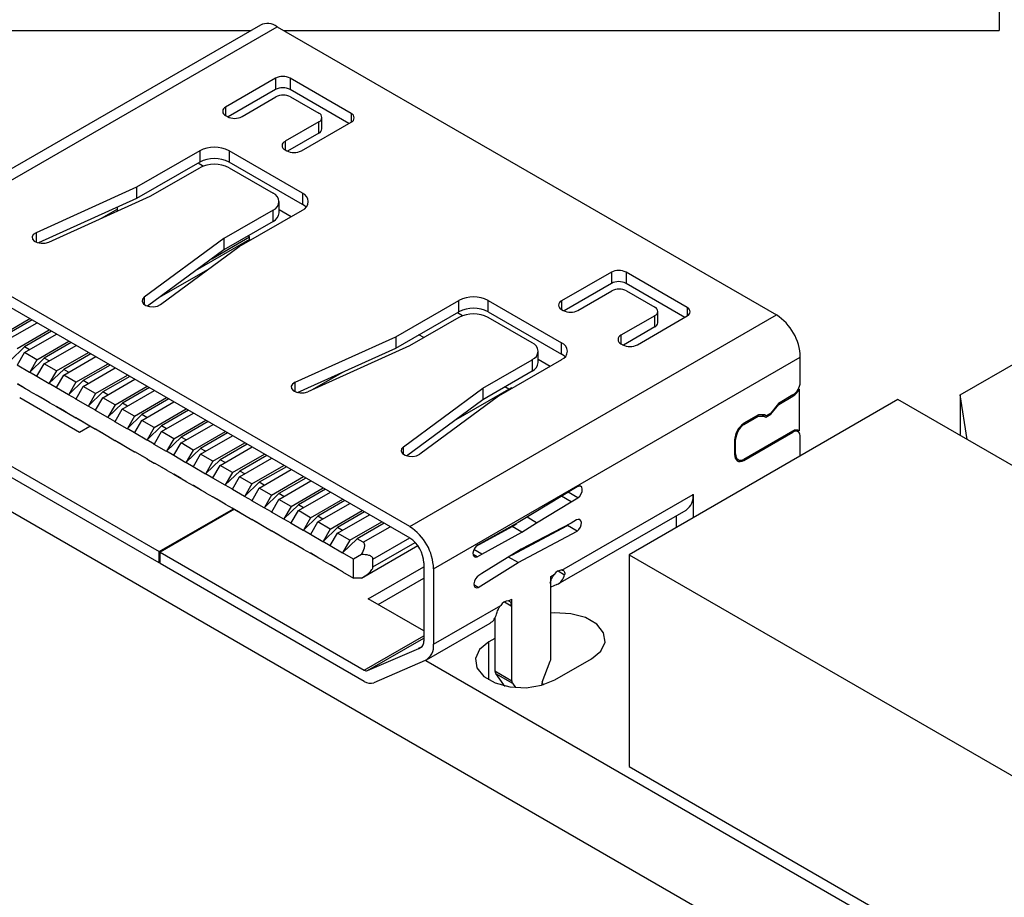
# Model space of a CAD drawing. Header units: millimetres. Extents: x 1707 to 1854, y 2274 to 2502.
# Tile 3 of 22: x 1741 to 1756, y 2285 to 2298. Entities that reach past the tile are written whole.
import ezdxf

# ---------------------------------------------------------------- set-up
doc = ezdxf.new("R2010")
doc.units = ezdxf.units.MM

msp = doc.modelspace()

# ---------------------------------------------------------------- linework, layer by layer
at = {"color": 7, "linetype": 'Continuous', "lineweight": 25}
for p, q in [((1722.921, 2301.515), (1769.307, 2274.736)), ((1755.632, 2298.567), (1755.632, 2297.832)), ((1744.947, 2297.912), (1739.644, 2294.851)), ((1739.888, 2294.827), (1745.191, 2297.888)), ((1740.132, 2297.832), (1744.808, 2297.832)), ((1745.191, 2297.888), (1752.411, 2293.72)), ((1745.288, 2297.832), (1755.632, 2297.832)), ((1745.166, 2297.143), (1744.445, 2296.727)), ((1745.166, 2297.143), (1745.166, 2296.98)), ((1746.262, 2296.633), (1745.378, 2297.143)), ((1745.378, 2297.143), (1745.378, 2296.98)), ((1745.166, 2296.98), (1744.481, 2296.584)), ((1746.227, 2296.49), (1745.378, 2296.98)), ((1744.682, 2296.59), (1745.172, 2296.873)), ((1745.384, 2296.873), (1745.794, 2296.636)), ((1744.445, 2296.604), (1744.47, 2296.59)), ((1745.794, 2296.514), (1745.304, 2296.231)), ((1745.541, 2296.094), (1746.262, 2296.51)), ((1745.794, 2296.35), (1745.794, 2296.514)), ((1745.838, 2296.412), (1745.838, 2296.575)), ((1745.794, 2296.35), (1745.34, 2296.088)), ((1744.07, 2296.094), (1743.157, 2295.567)), ((1744.07, 2296.094), (1744.07, 2295.931)), ((1745.555, 2295.482), (1744.495, 2296.094)), ((1744.495, 2296.094), (1744.495, 2295.931)), ((1745.304, 2296.108), (1745.329, 2296.094)), ((1744.07, 2295.931), (1743.157, 2295.403)), ((1743.356, 2295.437), (1744.07, 2295.849)), ((1744.049, 2295.918), (1744.126, 2295.874)), ((1745.555, 2295.318), (1744.495, 2295.931)), ((1744.495, 2295.849), (1745.131, 2295.482)), ((1743.157, 2295.567), (1741.703, 2294.91)), ((1743.157, 2295.567), (1743.157, 2295.403)), ((1743.157, 2295.403), (1741.737, 2294.762)), ((1741.887, 2294.773), (1743.356, 2295.437)), ((1745.555, 2295.482), (1745.555, 2295.318)), ((1742.881, 2295.236), (1742.881, 2295.279)), ((1742.881, 2295.222), (1742.881, 2295.236)), ((1745.131, 2295.237), (1744.417, 2294.824)), ((1744.642, 2294.709), (1745.555, 2295.237)), ((1745.131, 2295.073), (1745.131, 2295.237)), ((1745.219, 2295.196), (1745.219, 2295.359)), ((1745.219, 2295.243), (1745.393, 2295.143)), ((1745.131, 2295.073), (1744.417, 2294.661)), ((1747.108, 2290.659), (1739.888, 2294.827)), ((1744.417, 2294.824), (1743.268, 2293.977)), ((1744.791, 2294.811), (1744.004, 2294.357)), ((1744.244, 2294.533), (1744.791, 2294.849)), ((1744.417, 2294.824), (1744.417, 2294.661)), ((1744.791, 2294.849), (1744.766, 2294.863)), ((1744.791, 2294.811), (1744.791, 2294.849)), ((1744.804, 2294.803), (1744.791, 2294.811)), ((1739.888, 2294.663), (1747.108, 2290.495)), ((1744.417, 2294.661), (1743.314, 2293.847)), ((1743.504, 2293.87), (1744.642, 2294.709)), ((1743.488, 2293.976), (1744.221, 2294.399)), ((1750.024, 2294.339), (1749.303, 2293.922)), ((1750.024, 2294.339), (1750.024, 2294.175)), ((1751.12, 2293.828), (1750.236, 2294.339)), ((1750.236, 2294.339), (1750.236, 2294.175)), ((1750.024, 2294.175), (1749.339, 2293.78)), ((1751.085, 2293.685), (1750.236, 2294.175)), ((1749.54, 2293.785), (1750.03, 2294.068)), ((1750.242, 2294.068), (1750.652, 2293.832)), ((1746.905, 2293.403), (1747.818, 2293.93)), ((1747.818, 2293.767), (1747.818, 2293.93)), ((1748.242, 2293.93), (1749.303, 2293.318)), ((1748.242, 2293.767), (1748.242, 2293.93)), ((1749.303, 2293.8), (1749.328, 2293.785)), ((1741.149, 2293.4), (1741.612, 2293.668)), ((1746.905, 2293.24), (1747.818, 2293.767)), ((1747.818, 2293.685), (1747.104, 2293.273)), ((1747.108, 2290.659), (1752.411, 2293.72)), ((1747.797, 2293.755), (1747.873, 2293.711)), ((1748.242, 2293.767), (1749.303, 2293.155)), ((1748.879, 2293.318), (1748.242, 2293.685)), ((1750.652, 2293.709), (1750.162, 2293.426)), ((1750.399, 2293.29), (1751.12, 2293.706)), ((1750.652, 2293.546), (1750.652, 2293.709)), ((1750.696, 2293.607), (1750.696, 2293.771)), ((1741.254, 2293.339), (1741.718, 2293.607)), ((1741.646, 2293.648), (1741.255, 2293.423)), ((1750.652, 2293.546), (1750.198, 2293.284)), ((1741.432, 2293.237), (1741.895, 2293.504)), ((1741.537, 2293.176), (1742, 2293.444)), ((1741.929, 2293.485), (1741.538, 2293.259)), ((1745.45, 2292.746), (1746.905, 2293.403)), ((1746.905, 2293.403), (1746.905, 2293.24)), ((1747.312, 2293.393), (1747.241, 2293.434)), ((1741.329, 2293.058), (1741.538, 2293.259)), ((1741.61, 2293.218), (1741.538, 2293.259)), ((1741.715, 2293.073), (1742.178, 2293.341)), ((1741.82, 2293.013), (1742.283, 2293.28)), ((1742.211, 2293.322), (1741.821, 2293.096)), ((1745.484, 2292.598), (1746.905, 2293.24)), ((1747.104, 2293.273), (1745.635, 2292.61)), ((1749.303, 2293.155), (1749.303, 2293.318)), ((1750.162, 2293.304), (1750.187, 2293.29)), ((1741.434, 2292.998), (1741.537, 2293.176)), ((1741.715, 2293.073), (1741.537, 2293.176)), ((1741.612, 2292.895), (1741.821, 2293.096)), ((1741.892, 2293.055), (1741.821, 2293.096)), ((1741.997, 2292.91), (1742.461, 2293.178)), ((1742.103, 2292.849), (1742.566, 2293.117)), ((1742.494, 2293.158), (1742.104, 2292.933)), ((1747.452, 2290.049), (1752.755, 2293.111)), ((1748.967, 2293.032), (1748.967, 2293.196)), ((1752.755, 2292.745), (1752.755, 2293.111)), ((1741.609, 2292.89), (1741.431, 2292.992)), ((1741.715, 2293.073), (1741.612, 2292.895)), ((1741.717, 2292.834), (1741.82, 2293.013)), ((1741.997, 2292.91), (1741.82, 2293.013)), ((1742.28, 2292.747), (1742.744, 2293.014)), ((1742.385, 2292.686), (1742.849, 2292.954)), ((1742.777, 2292.995), (1742.386, 2292.77)), ((1748.164, 2292.661), (1748.879, 2293.073)), ((1749.303, 2293.073), (1748.389, 2292.546)), ((1748.879, 2293.073), (1748.879, 2292.91)), ((1748.967, 2293.08), (1749.14, 2292.979)), ((1755.067, 2292.564), (1755.939, 2293.068)), ((1741.609, 2292.892), (1741.612, 2292.895)), ((1741.609, 2292.89), (1741.609, 2292.892)), ((1741.714, 2292.831), (1741.609, 2292.892)), ((1741.714, 2292.829), (1741.717, 2292.834)), ((1741.714, 2292.831), (1741.717, 2292.834)), ((1741.714, 2292.829), (1741.714, 2292.831)), ((1741.891, 2292.726), (1741.714, 2292.829)), ((1741.894, 2292.732), (1742.104, 2292.933)), ((1741.997, 2292.91), (1741.894, 2292.732)), ((1742, 2292.671), (1742.103, 2292.849)), ((1742.28, 2292.747), (1742.103, 2292.849)), ((1742.175, 2292.891), (1742.104, 2292.933)), ((1742.563, 2292.584), (1743.027, 2292.851)), ((1743.06, 2292.832), (1742.669, 2292.606)), ((1745.692, 2292.635), (1746.142, 2292.895)), ((1748.164, 2292.498), (1748.879, 2292.91)), ((1741.431, 2292.724), (1741.609, 2292.622)), ((1741.537, 2292.663), (1741.434, 2292.722)), ((1741.537, 2292.663), (1741.609, 2292.622)), ((1741.891, 2292.729), (1741.894, 2292.732)), ((1741.891, 2292.726), (1741.891, 2292.729)), ((1741.997, 2292.668), (1741.891, 2292.729)), ((1741.997, 2292.666), (1742, 2292.671)), ((1741.997, 2292.668), (1742, 2292.671)), ((1741.997, 2292.666), (1741.997, 2292.668)), ((1742.174, 2292.563), (1741.997, 2292.666)), ((1742.177, 2292.568), (1742.386, 2292.77)), ((1742.28, 2292.747), (1742.177, 2292.568)), ((1742.282, 2292.508), (1742.385, 2292.686)), ((1742.563, 2292.584), (1742.385, 2292.686)), ((1742.458, 2292.728), (1742.386, 2292.77)), ((1742.668, 2292.523), (1743.132, 2292.79)), ((1742.846, 2292.42), (1743.309, 2292.688)), ((1743.343, 2292.669), (1742.952, 2292.443)), ((1747.015, 2291.813), (1748.164, 2292.661)), ((1747.744, 2292.187), (1748.573, 2292.666)), ((1748.164, 2292.661), (1748.164, 2292.498)), ((1748.539, 2292.646), (1748.481, 2292.68)), ((1748.585, 2292.659), (1748.573, 2292.666)), ((1741.467, 2292.526), (1742.331, 2292.027)), ((1741.609, 2292.622), (1741.609, 2292.619)), ((1741.609, 2292.619), (1741.714, 2292.559)), ((1741.714, 2292.561), (1741.891, 2292.458)), ((1741.714, 2292.561), (1741.714, 2292.559)), ((1741.717, 2292.559), (1741.714, 2292.561)), ((1741.714, 2292.559), (1741.717, 2292.559)), ((1741.82, 2292.5), (1741.717, 2292.559)), ((1742.174, 2292.565), (1742.177, 2292.568)), ((1742.174, 2292.563), (1742.174, 2292.565)), ((1742.279, 2292.505), (1742.174, 2292.565)), ((1742.46, 2292.405), (1742.669, 2292.606)), ((1742.563, 2292.584), (1742.46, 2292.405)), ((1742.565, 2292.344), (1742.668, 2292.523)), ((1742.846, 2292.42), (1742.668, 2292.523)), ((1742.741, 2292.565), (1742.669, 2292.606)), ((1742.951, 2292.36), (1743.415, 2292.627)), ((1743.129, 2292.257), (1743.592, 2292.525)), ((1748.389, 2292.546), (1747.252, 2291.706)), ((1752.65, 2292.563), (1752.439, 2292.441)), ((1752.443, 2292.427), (1752.65, 2292.547)), ((1752.741, 2292.648), (1752.731, 2292.653)), ((1752.741, 2292.648), (1752.741, 2292.045)), ((1755.171, 2291.919), (1755.067, 2292.564)), ((1755.067, 2292.564), (1755.067, 2291.993)), ((1741.82, 2292.5), (1741.891, 2292.458)), ((1741.891, 2292.458), (1741.891, 2292.456)), ((1741.891, 2292.456), (1741.997, 2292.395)), ((1741.997, 2292.398), (1742.174, 2292.295)), ((1741.997, 2292.398), (1741.997, 2292.395)), ((1742, 2292.396), (1741.997, 2292.398)), ((1741.997, 2292.395), (1742, 2292.396)), ((1742.103, 2292.336), (1742, 2292.396)), ((1742.279, 2292.502), (1742.282, 2292.508)), ((1742.279, 2292.505), (1742.282, 2292.508)), ((1742.279, 2292.502), (1742.279, 2292.505)), ((1742.457, 2292.4), (1742.279, 2292.502)), ((1742.457, 2292.402), (1742.46, 2292.405)), ((1742.457, 2292.4), (1742.457, 2292.402)), ((1742.562, 2292.341), (1742.457, 2292.402)), ((1742.743, 2292.242), (1742.952, 2292.443)), ((1742.846, 2292.42), (1742.743, 2292.242)), ((1743.024, 2292.402), (1742.952, 2292.443)), ((1743.234, 2292.196), (1743.697, 2292.464)), ((1743.626, 2292.505), (1743.235, 2292.28)), ((1747.061, 2291.684), (1748.164, 2292.498)), ((1754.168, 2292.498), (1750.279, 2290.253)), ((1752.439, 2292.441), (1752.328, 2292.3)), ((1752.332, 2292.286), (1752.443, 2292.427)), ((1752.443, 2292.427), (1752.433, 2292.433)), ((1762.236, 2287.841), (1754.168, 2292.498)), ((1742.103, 2292.336), (1742.174, 2292.295)), ((1742.174, 2292.295), (1742.174, 2292.293)), ((1742.174, 2292.293), (1742.279, 2292.232)), ((1742.279, 2292.234), (1742.457, 2292.132)), ((1742.279, 2292.234), (1742.279, 2292.232)), ((1742.282, 2292.233), (1742.279, 2292.234)), ((1742.562, 2292.339), (1742.565, 2292.344)), ((1742.562, 2292.341), (1742.565, 2292.344)), ((1742.562, 2292.339), (1742.562, 2292.341)), ((1742.74, 2292.237), (1742.562, 2292.339)), ((1742.74, 2292.239), (1742.743, 2292.242)), ((1742.74, 2292.237), (1742.74, 2292.239)), ((1742.845, 2292.178), (1742.74, 2292.239)), ((1742.848, 2292.181), (1742.951, 2292.36)), ((1743.129, 2292.257), (1742.951, 2292.36)), ((1743.026, 2292.079), (1743.235, 2292.28)), ((1743.129, 2292.257), (1743.026, 2292.079)), ((1743.307, 2292.238), (1743.235, 2292.28)), ((1743.412, 2292.094), (1743.875, 2292.361)), ((1743.517, 2292.033), (1743.98, 2292.301)), ((1743.908, 2292.342), (1743.518, 2292.116)), ((1752.15, 2292.274), (1751.939, 2292.153)), ((1751.94, 2292.137), (1752.147, 2292.256)), ((1752.147, 2292.256), (1752.133, 2292.264)), ((1752.147, 2292.256), (1752.231, 2292.256)), ((1752.239, 2292.274), (1752.15, 2292.274)), ((1752.231, 2292.256), (1752.199, 2292.274)), ((1752.231, 2292.256), (1752.255, 2292.242)), ((1752.261, 2292.261), (1752.239, 2292.274)), ((1752.261, 2292.261), (1752.239, 2292.274)), ((1752.255, 2292.242), (1752.332, 2292.286)), ((1752.328, 2292.3), (1752.261, 2292.261)), ((1752.332, 2292.286), (1752.318, 2292.294)), ((1742.279, 2292.232), (1742.282, 2292.233)), ((1742.385, 2292.173), (1742.282, 2292.233)), ((1742.331, 2292.027), (1742.483, 2292.114)), ((1742.385, 2292.173), (1742.457, 2292.132)), ((1742.457, 2292.132), (1742.457, 2292.129)), ((1742.457, 2292.129), (1742.562, 2292.069)), ((1742.845, 2292.176), (1742.848, 2292.181)), ((1742.845, 2292.178), (1742.848, 2292.181)), ((1742.845, 2292.176), (1742.845, 2292.178)), ((1743.023, 2292.073), (1742.845, 2292.176)), ((1743.131, 2292.018), (1743.234, 2292.196)), ((1743.412, 2292.094), (1743.234, 2292.196)), ((1743.309, 2291.915), (1743.518, 2292.116)), ((1743.412, 2292.094), (1743.309, 2291.915)), ((1743.59, 2292.075), (1743.518, 2292.116)), ((1743.695, 2291.93), (1744.158, 2292.198)), ((1743.8, 2291.87), (1744.263, 2292.137)), ((1744.191, 2292.179), (1743.801, 2291.953)), ((1751.94, 2292.137), (1751.927, 2292.144)), ((1740.545, 2291.994), (1743.483, 2290.297)), ((1742.562, 2292.071), (1742.74, 2291.968)), ((1742.562, 2292.071), (1742.562, 2292.069)), ((1742.565, 2292.069), (1742.562, 2292.071)), ((1742.562, 2292.069), (1742.565, 2292.069)), ((1742.668, 2292.01), (1742.565, 2292.069)), ((1742.668, 2292.01), (1742.74, 2291.968)), ((1742.74, 2291.968), (1742.74, 2291.966)), ((1742.74, 2291.966), (1742.845, 2291.905)), ((1743.023, 2292.076), (1743.026, 2292.079)), ((1743.023, 2292.073), (1743.023, 2292.076)), ((1743.128, 2292.015), (1743.023, 2292.076)), ((1743.128, 2292.013), (1743.131, 2292.018)), ((1743.128, 2292.015), (1743.131, 2292.018)), ((1743.128, 2292.013), (1743.128, 2292.015)), ((1743.306, 2291.91), (1743.128, 2292.013)), ((1743.414, 2291.855), (1743.517, 2292.033)), ((1743.695, 2291.93), (1743.517, 2292.033)), ((1743.592, 2291.752), (1743.801, 2291.953)), ((1743.872, 2291.912), (1743.801, 2291.953)), ((1743.977, 2291.767), (1744.441, 2292.035)), ((1744.082, 2291.706), (1744.546, 2291.974)), ((1744.474, 2292.015), (1744.083, 2291.79)), ((1751.939, 2291.614), (1752.65, 2292.024)), ((1752.65, 2292.04), (1751.94, 2291.63)), ((1752.725, 2292.032), (1752.685, 2292.055)), ((1752.741, 2292.045), (1752.728, 2292.052)), ((1752.755, 2291.683), (1752.755, 2291.976)), ((1755.07, 2291.977), (1755.067, 2291.993)), ((1743.483, 2290.134), (1740.545, 2291.83)), ((1742.845, 2291.908), (1743.023, 2291.805)), ((1742.845, 2291.908), (1742.845, 2291.905)), ((1742.848, 2291.906), (1742.845, 2291.908)), ((1742.845, 2291.905), (1742.848, 2291.906)), ((1742.951, 2291.847), (1742.848, 2291.906)), ((1742.951, 2291.847), (1743.023, 2291.805)), ((1743.306, 2291.912), (1743.309, 2291.915)), ((1743.306, 2291.91), (1743.306, 2291.912)), ((1743.411, 2291.852), (1743.306, 2291.912)), ((1743.411, 2291.849), (1743.414, 2291.855)), ((1743.411, 2291.852), (1743.414, 2291.855)), ((1743.411, 2291.849), (1743.411, 2291.852)), ((1743.588, 2291.747), (1743.411, 2291.849)), ((1743.695, 2291.93), (1743.592, 2291.752)), ((1743.697, 2291.691), (1743.8, 2291.87)), ((1743.977, 2291.767), (1743.8, 2291.87)), ((1744.26, 2291.604), (1744.724, 2291.871)), ((1744.365, 2291.543), (1744.829, 2291.811)), ((1744.757, 2291.852), (1744.366, 2291.627)), ((1751.806, 2291.909), (1751.806, 2291.704)), ((1751.82, 2291.712), (1751.82, 2291.917)), ((1743.023, 2291.805), (1743.023, 2291.803)), ((1743.023, 2291.803), (1743.128, 2291.742)), ((1743.128, 2291.744), (1743.306, 2291.642)), ((1743.128, 2291.744), (1743.128, 2291.742)), ((1743.131, 2291.743), (1743.128, 2291.744)), ((1743.128, 2291.742), (1743.131, 2291.743)), ((1743.234, 2291.683), (1743.131, 2291.743)), ((1743.234, 2291.683), (1743.306, 2291.642)), ((1743.588, 2291.749), (1743.592, 2291.752)), ((1743.588, 2291.747), (1743.588, 2291.749)), ((1743.694, 2291.688), (1743.588, 2291.749)), ((1743.694, 2291.686), (1743.697, 2291.691)), ((1743.694, 2291.688), (1743.697, 2291.691)), ((1743.694, 2291.686), (1743.694, 2291.688)), ((1743.871, 2291.583), (1743.694, 2291.686)), ((1743.874, 2291.589), (1744.083, 2291.79)), ((1743.977, 2291.767), (1743.874, 2291.589)), ((1743.979, 2291.528), (1744.082, 2291.706)), ((1744.26, 2291.604), (1744.082, 2291.706)), ((1744.155, 2291.748), (1744.083, 2291.79)), ((1744.543, 2291.441), (1745.007, 2291.708)), ((1745.04, 2291.689), (1744.649, 2291.463)), ((1743.306, 2291.642), (1743.306, 2291.64)), ((1743.306, 2291.64), (1743.411, 2291.579)), ((1743.411, 2291.581), (1743.588, 2291.479)), ((1743.411, 2291.581), (1743.411, 2291.579)), ((1743.414, 2291.579), (1743.411, 2291.581)), ((1743.411, 2291.579), (1743.414, 2291.579)), ((1743.517, 2291.52), (1743.414, 2291.579)), ((1743.871, 2291.586), (1743.874, 2291.589)), ((1743.871, 2291.583), (1743.871, 2291.586)), ((1743.976, 2291.525), (1743.871, 2291.586)), ((1743.976, 2291.523), (1743.979, 2291.528)), ((1743.976, 2291.525), (1743.979, 2291.528)), ((1743.976, 2291.523), (1743.976, 2291.525)), ((1744.154, 2291.42), (1743.976, 2291.523)), ((1744.157, 2291.425), (1744.366, 2291.627)), ((1744.26, 2291.604), (1744.157, 2291.425)), ((1744.262, 2291.365), (1744.365, 2291.543)), ((1744.543, 2291.441), (1744.365, 2291.543)), ((1744.438, 2291.585), (1744.366, 2291.627)), ((1744.648, 2291.38), (1745.112, 2291.647)), ((1744.826, 2291.277), (1745.289, 2291.545)), ((1745.323, 2291.526), (1744.932, 2291.3)), ((1751.814, 2291.653), (1751.858, 2291.627)), ((1751.939, 2291.614), (1751.922, 2291.623)), ((1743.517, 2291.52), (1743.588, 2291.479)), ((1743.588, 2291.479), (1743.588, 2291.476)), ((1743.588, 2291.476), (1743.694, 2291.416)), ((1743.694, 2291.418), (1743.871, 2291.315)), ((1743.694, 2291.418), (1743.694, 2291.416)), ((1743.697, 2291.416), (1743.694, 2291.418)), ((1743.694, 2291.416), (1743.697, 2291.416)), ((1743.8, 2291.357), (1743.697, 2291.416)), ((1744.154, 2291.422), (1744.157, 2291.425)), ((1744.154, 2291.42), (1744.154, 2291.422)), ((1744.259, 2291.362), (1744.154, 2291.422)), ((1744.44, 2291.262), (1744.649, 2291.463)), ((1744.543, 2291.441), (1744.44, 2291.262)), ((1744.545, 2291.201), (1744.648, 2291.38)), ((1744.826, 2291.277), (1744.648, 2291.38)), ((1744.721, 2291.422), (1744.649, 2291.463)), ((1744.931, 2291.217), (1745.395, 2291.484)), ((1745.109, 2291.114), (1745.572, 2291.382)), ((1743.8, 2291.357), (1743.871, 2291.315)), ((1743.871, 2291.315), (1743.871, 2291.313)), ((1743.871, 2291.313), (1743.976, 2291.252)), ((1743.976, 2291.255), (1744.154, 2291.152)), ((1743.976, 2291.255), (1743.976, 2291.252)), ((1743.979, 2291.253), (1743.976, 2291.255)), ((1743.976, 2291.252), (1743.979, 2291.253)), ((1744.082, 2291.193), (1743.979, 2291.253)), ((1744.259, 2291.359), (1744.262, 2291.365)), ((1744.259, 2291.362), (1744.262, 2291.365)), ((1744.259, 2291.359), (1744.259, 2291.362)), ((1744.437, 2291.257), (1744.259, 2291.359)), ((1744.437, 2291.259), (1744.44, 2291.262)), ((1744.437, 2291.257), (1744.437, 2291.259)), ((1744.542, 2291.199), (1744.437, 2291.259)), ((1744.723, 2291.099), (1744.932, 2291.3)), ((1744.826, 2291.277), (1744.723, 2291.099)), ((1745.004, 2291.259), (1744.932, 2291.3)), ((1745.214, 2291.053), (1745.677, 2291.321)), ((1745.606, 2291.362), (1745.215, 2291.137)), ((1744.082, 2291.193), (1744.154, 2291.152)), ((1744.154, 2291.152), (1744.154, 2291.15)), ((1744.154, 2291.15), (1744.259, 2291.089)), ((1744.542, 2291.196), (1744.545, 2291.201)), ((1744.542, 2291.199), (1744.545, 2291.201)), ((1744.542, 2291.196), (1744.542, 2291.199)), ((1744.72, 2291.094), (1744.542, 2291.196)), ((1744.72, 2291.096), (1744.723, 2291.099)), ((1744.72, 2291.094), (1744.72, 2291.096)), ((1744.825, 2291.035), (1744.72, 2291.096)), ((1744.828, 2291.038), (1744.931, 2291.217)), ((1745.109, 2291.114), (1744.931, 2291.217)), ((1745.006, 2290.936), (1745.215, 2291.137)), ((1745.109, 2291.114), (1745.006, 2290.936)), ((1745.287, 2291.095), (1745.215, 2291.137)), ((1745.392, 2290.951), (1745.855, 2291.218)), ((1745.497, 2290.89), (1745.96, 2291.158)), ((1745.888, 2291.199), (1745.498, 2290.973)), ((1749.529, 2291.236), (1748.675, 2290.717)), ((1749.44, 2291.018), (1749.302, 2291.098)), ((1749.309, 2290.031), (1751.206, 2291.126)), ((1749.54, 2291.075), (1749.399, 2291.157)), ((1751.206, 2291.126), (1751.206, 2290.788)), ((1744.259, 2291.091), (1744.437, 2290.989)), ((1744.259, 2291.091), (1744.259, 2291.089)), ((1744.262, 2291.09), (1744.259, 2291.091)), ((1744.259, 2291.089), (1744.262, 2291.09)), ((1744.365, 2291.03), (1744.262, 2291.09)), ((1744.365, 2291.03), (1744.437, 2290.989)), ((1744.437, 2290.989), (1744.437, 2290.986)), ((1744.437, 2290.986), (1744.542, 2290.926)), ((1744.825, 2291.033), (1744.828, 2291.038)), ((1744.825, 2291.035), (1744.828, 2291.038)), ((1744.825, 2291.033), (1744.825, 2291.035)), ((1745.003, 2290.93), (1744.825, 2291.033)), ((1745.111, 2290.875), (1745.214, 2291.053)), ((1745.392, 2290.951), (1745.214, 2291.053)), ((1745.289, 2290.772), (1745.498, 2290.973)), ((1745.569, 2290.932), (1745.498, 2290.973)), ((1745.674, 2290.787), (1746.138, 2291.055)), ((1746.171, 2291.036), (1745.78, 2290.81)), ((1745.78, 2290.727), (1746.243, 2290.994)), ((1748.94, 2290.716), (1749.44, 2291.018)), ((1749.44, 2291.018), (1749.54, 2291.075)), ((1743.483, 2290.297), (1744.559, 2290.918)), ((1744.573, 2290.91), (1743.498, 2290.289)), ((1744.542, 2290.928), (1744.72, 2290.825)), ((1744.542, 2290.928), (1744.542, 2290.926)), ((1744.545, 2290.926), (1744.542, 2290.928)), ((1744.542, 2290.926), (1744.545, 2290.926)), ((1744.648, 2290.867), (1744.545, 2290.926)), ((1744.648, 2290.867), (1744.72, 2290.825)), ((1744.72, 2290.825), (1744.72, 2290.823)), ((1744.72, 2290.823), (1744.825, 2290.762)), ((1745.003, 2290.933), (1745.006, 2290.936)), ((1745.003, 2290.93), (1745.003, 2290.933)), ((1745.108, 2290.872), (1745.003, 2290.933)), ((1745.108, 2290.87), (1745.111, 2290.875)), ((1745.108, 2290.872), (1745.111, 2290.875)), ((1745.108, 2290.87), (1745.108, 2290.872)), ((1745.285, 2290.767), (1745.108, 2290.87)), ((1745.392, 2290.951), (1745.289, 2290.772)), ((1745.394, 2290.712), (1745.497, 2290.89)), ((1745.674, 2290.787), (1745.497, 2290.89)), ((1745.571, 2290.609), (1745.78, 2290.81)), ((1745.852, 2290.769), (1745.78, 2290.81)), ((1745.957, 2290.624), (1746.421, 2290.892)), ((1746.062, 2290.563), (1746.526, 2290.831)), ((1746.454, 2290.872), (1746.063, 2290.647)), ((1749.255, 2289.832), (1751.103, 2290.899)), ((1750.962, 2290.817), (1750.962, 2290.647)), ((1744.825, 2290.765), (1745.003, 2290.662)), ((1744.825, 2290.765), (1744.825, 2290.762)), ((1744.828, 2290.763), (1744.825, 2290.765)), ((1744.825, 2290.762), (1744.828, 2290.763)), ((1744.931, 2290.704), (1744.828, 2290.763)), ((1744.931, 2290.704), (1745.003, 2290.662)), ((1745.285, 2290.769), (1745.289, 2290.772)), ((1745.285, 2290.767), (1745.285, 2290.769)), ((1745.391, 2290.709), (1745.285, 2290.769)), ((1745.391, 2290.706), (1745.394, 2290.712)), ((1745.391, 2290.709), (1745.394, 2290.712)), ((1745.391, 2290.706), (1745.391, 2290.709)), ((1745.568, 2290.604), (1745.391, 2290.706)), ((1745.674, 2290.787), (1745.571, 2290.609)), ((1745.677, 2290.548), (1745.78, 2290.727)), ((1745.957, 2290.624), (1745.78, 2290.727)), ((1746.24, 2290.461), (1746.704, 2290.728)), ((1746.737, 2290.709), (1746.346, 2290.484)), ((1748.675, 2290.717), (1748.096, 2290.396)), ((1748.584, 2290.248), (1749.388, 2290.676)), ((1748.587, 2290.662), (1748.655, 2290.706)), ((1748.728, 2290.58), (1748.94, 2290.716)), ((1748.94, 2290.716), (1748.804, 2290.795)), ((1749.44, 2290.71), (1748.94, 2290.447)), ((1749.388, 2290.676), (1749.404, 2290.691)), ((1749.529, 2290.594), (1749.388, 2290.676)), ((1749.518, 2290.755), (1749.44, 2290.71)), ((1745.003, 2290.662), (1745.003, 2290.66)), ((1745.003, 2290.66), (1745.108, 2290.599)), ((1745.108, 2290.602), (1745.285, 2290.499)), ((1745.108, 2290.602), (1745.108, 2290.599)), ((1745.111, 2290.6), (1745.108, 2290.602)), ((1745.108, 2290.599), (1745.111, 2290.6)), ((1745.214, 2290.54), (1745.111, 2290.6)), ((1745.214, 2290.54), (1745.285, 2290.499)), ((1745.568, 2290.606), (1745.571, 2290.609)), ((1745.568, 2290.604), (1745.568, 2290.606)), ((1745.673, 2290.545), (1745.568, 2290.606)), ((1745.673, 2290.543), (1745.677, 2290.548)), ((1745.673, 2290.545), (1745.677, 2290.548)), ((1745.673, 2290.543), (1745.673, 2290.545)), ((1745.851, 2290.44), (1745.673, 2290.543)), ((1745.854, 2290.446), (1746.063, 2290.647)), ((1745.957, 2290.624), (1745.854, 2290.446)), ((1745.959, 2290.385), (1746.062, 2290.563)), ((1746.24, 2290.461), (1746.062, 2290.563)), ((1746.135, 2290.605), (1746.063, 2290.647)), ((1748.07, 2290.376), (1748.587, 2290.662)), ((1748.152, 2290.261), (1748.728, 2290.58)), ((1748.728, 2290.58), (1748.587, 2290.662)), ((1748.674, 2290.14), (1749.529, 2290.594)), ((1749.294, 2290.633), (1749.3, 2290.63)), ((1745.285, 2290.499), (1745.285, 2290.497)), ((1745.285, 2290.497), (1745.391, 2290.436)), ((1745.391, 2290.438), (1745.568, 2290.336)), ((1745.391, 2290.438), (1745.391, 2290.436)), ((1745.394, 2290.436), (1745.391, 2290.438)), ((1745.391, 2290.436), (1745.394, 2290.436)), ((1745.497, 2290.377), (1745.394, 2290.436)), ((1745.851, 2290.443), (1745.854, 2290.446)), ((1745.851, 2290.44), (1745.851, 2290.443)), ((1745.956, 2290.382), (1745.851, 2290.443)), ((1745.956, 2290.38), (1745.959, 2290.385)), ((1745.956, 2290.382), (1745.959, 2290.385)), ((1746.137, 2290.282), (1746.346, 2290.484)), ((1746.24, 2290.461), (1746.137, 2290.282)), ((1746.434, 2290.433), (1746.346, 2290.484)), ((1746.408, 2289.914), (1747.224, 2290.385)), ((1748.94, 2290.447), (1748.721, 2290.335)), ((1743.483, 2290.134), (1743.483, 2290.297)), ((1743.498, 2290.126), (1743.498, 2290.289)), ((1743.498, 2290.289), (1746.45, 2288.585)), ((1745.497, 2290.377), (1745.568, 2290.336)), ((1745.568, 2290.336), (1745.568, 2290.333)), ((1745.568, 2290.333), (1745.673, 2290.273)), ((1745.673, 2290.275), (1745.851, 2290.172)), ((1745.673, 2290.275), (1745.673, 2290.273)), ((1745.677, 2290.273), (1745.673, 2290.275)), ((1745.673, 2290.273), (1745.677, 2290.273)), ((1745.78, 2290.214), (1745.677, 2290.273)), ((1745.956, 2290.38), (1745.956, 2290.382)), ((1746.134, 2290.277), (1745.956, 2290.38)), ((1746.134, 2290.28), (1746.137, 2290.282)), ((1746.293, 2290.188), (1746.134, 2290.28)), ((1746.134, 2290.277), (1746.134, 2290.28)), ((1746.41, 2290.256), (1746.293, 2290.188)), ((1748.085, 2290.222), (1748.023, 2290.258)), ((1748.152, 2290.261), (1748.036, 2290.327)), ((1748.085, 2290.222), (1748.152, 2290.261)), ((1748.721, 2290.335), (1748.152, 2289.979)), ((1750.279, 2290.253), (1758.347, 2285.595)), ((1750.279, 2290.253), (1750.279, 2287.191)), ((1743.498, 2290.142), (1743.483, 2290.134)), ((1746.45, 2288.421), (1743.498, 2290.126)), ((1745.78, 2290.214), (1745.851, 2290.172)), ((1745.851, 2290.172), (1745.851, 2290.17)), ((1745.851, 2290.17), (1745.956, 2290.109)), ((1745.956, 2290.112), (1746.134, 2290.009)), ((1745.956, 2290.112), (1745.956, 2290.109)), ((1745.959, 2290.11), (1745.956, 2290.112)), ((1745.956, 2290.109), (1745.959, 2290.11)), ((1746.062, 2290.05), (1745.959, 2290.11)), ((1746.293, 2289.915), (1746.293, 2290.188)), ((1746.575, 2290.078), (1746.575, 2290.188)), ((1747.31, 2290.134), (1747.31, 2289.005)), ((1748.096, 2289.78), (1748.674, 2290.14)), ((1748.674, 2290.14), (1748.536, 2290.219)), ((1746.062, 2290.05), (1746.134, 2290.009)), ((1746.134, 2290.009), (1746.134, 2290.007)), ((1746.134, 2290.007), (1746.293, 2289.915)), ((1746.508, 2289.616), (1747.31, 2290.079)), ((1747.452, 2290.049), (1747.452, 2288.959)), ((1748.152, 2289.979), (1748.107, 2289.953)), ((1749.149, 2289.939), (1749.198, 2289.967)), ((1746.41, 2289.915), (1746.293, 2289.915)), ((1746.649, 2289.534), (1747.31, 2289.916)), ((1748.096, 2289.78), (1748.035, 2289.815)), ((1749.149, 2288.758), (1749.149, 2289.939)), ((1749.236, 2289.822), (1749.149, 2289.785)), ((1747.31, 2289.153), (1746.508, 2289.616)), ((1748.534, 2289.584), (1748.583, 2289.612)), ((1748.583, 2288.431), (1748.583, 2289.612)), ((1747.452, 2288.959), (1748.423, 2289.52)), ((1747.349, 2288.731), (1748.271, 2289.263)), ((1748.339, 2289.335), (1748.339, 2288.572)), ((1748.339, 2289.043), (1748.253, 2288.993)), ((1746.497, 2288.578), (1747.237, 2288.899)), ((1747.262, 2288.91), (1747.24, 2288.9)), ((1747.33, 2288.722), (1746.59, 2288.401)), ((1747.338, 2288.725), (1759.162, 2281.9)), ((1749.025, 2288.412), (1749.14, 2288.712)), ((1749.207, 2288.442), (1749.738, 2288.748)), ((1748.339, 2288.572), (1748.583, 2288.431)), ((1748.348, 2288.537), (1748.592, 2288.396)), ((1748.348, 2288.537), (1748.462, 2288.369)), ((1748.592, 2288.396), (1748.636, 2288.332)), ((1749.046, 2288.373), (1749.019, 2288.389)), ((1748.467, 2288.359), (1748.462, 2288.369)), ((1750.279, 2287.191), (1758.347, 2282.533))]:
    msp.add_line(p, q, dxfattribs=at)
at = {"color": 8, "linetype": 'Continuous', "lineweight": 25}
for p, q in [((1744.445, 2296.727), (1744.445, 2296.604)), ((1746.262, 2296.633), (1746.262, 2296.51)), ((1745.304, 2296.231), (1745.304, 2296.108)), ((1742.881, 2295.252), (1742.643, 2295.115)), ((1741.703, 2294.91), (1741.703, 2294.773)), ((1743.268, 2293.977), (1743.268, 2293.87)), ((1749.303, 2293.922), (1749.303, 2293.8)), ((1751.12, 2293.828), (1751.12, 2293.706)), ((1750.162, 2293.426), (1750.162, 2293.304)), ((1745.45, 2292.61), (1745.45, 2292.746)), ((1752.65, 2292.547), (1752.636, 2292.555)), ((1752.65, 2292.024), (1752.636, 2292.032)), ((1747.015, 2291.706), (1747.015, 2291.813)), ((1751.82, 2291.917), (1751.807, 2291.925)), ((1751.82, 2291.712), (1751.806, 2291.72)), ((1746.434, 2290.433), (1746.825, 2290.658)), ((1746.575, 2290.188), (1747.108, 2290.495)), ((1746.575, 2290.078), (1747.186, 2290.431)), ((1749.254, 2290.018), (1749.347, 2289.964)), ((1748.478, 2289.57), (1748.572, 2289.516)), ((1746.45, 2288.585), (1747.31, 2289.081)), ((1746.497, 2288.578), (1747.31, 2289.048)), ((1748.253, 2288.442), (1748.253, 2288.993)), ((1747.237, 2288.899), (1747.286, 2288.927)), ((1747.24, 2288.9), (1747.285, 2288.926)), ((1747.275, 2288.917), (1747.262, 2288.91)), ((1748.462, 2288.369), (1748.488, 2288.354))]:
    msp.add_line(p, q, dxfattribs=at)
at = {"color": 7, "linetype": 'Continuous', "lineweight": 25, "flags": 128}
for points in [[(1745.608, 2295.277), (1745.593, 2295.292), (1745.555, 2295.318)], [(1741.703, 2294.91), (1741.664, 2294.884), (1741.646, 2294.852), (1741.65, 2294.818), (1741.677, 2294.788), (1741.721, 2294.766), (1741.777, 2294.756), (1741.835, 2294.758), (1741.887, 2294.773)], [(1743.268, 2293.977), (1743.241, 2293.946), (1743.237, 2293.913), (1743.255, 2293.881), (1743.293, 2293.855), (1743.346, 2293.84), (1743.404, 2293.837), (1743.46, 2293.848), (1743.504, 2293.87)], [(1749.355, 2293.114), (1749.34, 2293.129), (1749.303, 2293.155)], [(1745.45, 2292.746), (1745.412, 2292.721), (1745.394, 2292.689), (1745.398, 2292.655), (1745.425, 2292.625), (1745.469, 2292.603), (1745.524, 2292.592), (1745.583, 2292.595), (1745.635, 2292.61)], [(1752.755, 2291.976), (1752.751, 2291.996), (1752.744, 2292.012), (1752.734, 2292.025), (1752.721, 2292.034), (1752.705, 2292.038), (1752.688, 2292.038), (1752.669, 2292.033), (1752.65, 2292.024)], [(1747.015, 2291.813), (1746.989, 2291.783), (1746.985, 2291.749), (1747.003, 2291.717), (1747.041, 2291.691), (1747.093, 2291.676), (1747.152, 2291.674), (1747.207, 2291.684), (1747.252, 2291.706)], [(1751.806, 2291.704), (1751.808, 2291.674), (1751.816, 2291.648), (1751.828, 2291.628), (1751.844, 2291.612), (1751.864, 2291.603), (1751.887, 2291.6), (1751.913, 2291.604), (1751.939, 2291.614)], [(1751.82, 2291.712), (1751.822, 2291.685), (1751.829, 2291.662), (1751.84, 2291.643), (1751.855, 2291.63), (1751.873, 2291.621), (1751.893, 2291.618), (1751.916, 2291.622), (1751.94, 2291.63)], [(1749.54, 2291.075), (1749.566, 2291.1), (1749.587, 2291.133), (1749.6, 2291.168), (1749.603, 2291.201), (1749.596, 2291.228), (1749.579, 2291.243), (1749.556, 2291.246), (1749.529, 2291.236)], [(1749.529, 2290.594), (1749.554, 2290.619), (1749.575, 2290.652), (1749.587, 2290.686), (1749.59, 2290.719), (1749.583, 2290.745), (1749.567, 2290.761), (1749.544, 2290.764), (1749.518, 2290.755)], [(1748.096, 2290.396), (1748.069, 2290.375), (1748.046, 2290.345), (1748.029, 2290.31), (1748.022, 2290.276), (1748.025, 2290.246), (1748.038, 2290.226), (1748.059, 2290.218), (1748.085, 2290.222)], [(1748.107, 2289.953), (1748.081, 2289.932), (1748.058, 2289.902), (1748.042, 2289.868), (1748.035, 2289.834), (1748.038, 2289.805), (1748.05, 2289.784), (1748.071, 2289.776), (1748.096, 2289.78)], [(1749.738, 2288.748), (1749.872, 2288.859), (1749.933, 2288.99), (1749.912, 2289.125), (1749.813, 2289.247), (1749.648, 2289.343), (1749.435, 2289.4), (1749.202, 2289.412), (1749.149, 2289.408)], [(1748.253, 2288.993), (1748.118, 2288.882), (1748.058, 2288.752), (1748.078, 2288.617), (1748.177, 2288.494), (1748.343, 2288.398), (1748.555, 2288.341), (1748.789, 2288.329), (1749.015, 2288.365), (1749.207, 2288.442)]]:
    msp.add_lwpolyline(points, dxfattribs=at)
at = {"color": 7, "linetype": 'Continuous', "lineweight": 25}
for centre, radius, start, end in [((1745.048, 2297.69), 0.244, 54.271, 114.4185), ((1745.272, 2296.938), 0.231, 62.6097, 117.3903), ((1745.272, 2296.775), 0.231, 62.6097, 117.3903), ((1745.278, 2296.668), 0.231, 62.6097, 117.3903), ((1744.468, 2296.665), 0.0655, 110.7834, 249.2166), ((1744.576, 2296.794), 0.231, 242.6097, 297.3903), ((1745.771, 2296.575), 0.0655, 290.7834, 69.2166), ((1746.239, 2296.571), 0.0655, 290.7834, 69.2166), ((1745.763, 2296.419), 0.0754, 294.3747, 354.3052), ((1745.327, 2296.169), 0.0655, 110.7834, 249.2166), ((1744.282, 2295.684), 0.461, 62.6097, 117.3903), ((1745.435, 2296.299), 0.231, 242.6097, 297.3903), ((1744.282, 2295.521), 0.461, 62.6097, 117.3903), ((1744.282, 2295.44), 0.461, 62.6097, 117.3903), ((1745.084, 2295.359), 0.131, 290.7834, 69.2166), ((1745.509, 2295.359), 0.131, 290.7834, 69.2166), ((1745.069, 2295.211), 0.151, 294.3747, 354.3052), ((1750.13, 2294.134), 0.231, 62.6097, 117.3903), ((1750.13, 2293.971), 0.231, 62.6097, 117.3903), ((1750.136, 2293.864), 0.231, 62.6097, 117.3903), ((1748.03, 2293.521), 0.461, 62.6097, 117.3903), ((1748.03, 2293.358), 0.461, 62.6097, 117.3903), ((1749.326, 2293.861), 0.0655, 110.7834, 249.2166), ((1750.629, 2293.771), 0.0655, 290.7834, 69.2166), ((1751.097, 2293.767), 0.0655, 290.7834, 69.2166), ((1748.03, 2293.276), 0.461, 62.6097, 117.3903), ((1749.434, 2293.99), 0.231, 242.6097, 297.3903), ((1752.01, 2293.092), 0.745, 1.4586, 57.4902), ((1750.621, 2293.615), 0.0754, 294.3747, 354.3052), ((1750.185, 2293.365), 0.0655, 110.7834, 249.2166), ((1748.832, 2293.196), 0.131, 290.7834, 69.2166), ((1749.256, 2293.196), 0.131, 290.7834, 69.2166), ((1750.293, 2293.494), 0.231, 242.6097, 297.3903), ((1748.816, 2293.047), 0.151, 294.3747, 354.3052), ((1752.527, 2292.755), 0.228, 302.6055, 357.3945), ((1752.517, 2292.757), 0.249, 302.1972, 333.8781), ((1752.124, 2291.893), 0.318, 125.4371, 177.2115), ((1752.107, 2291.903), 0.287, 125.5843, 177.2041), ((1752.699, 2291.975), 0.0813, 58.668, 126.7152), ((1750.961, 2291.1), 0.247, 305.1762, 6.136), ((1746.707, 2290.03), 0.745, 1.4586, 57.4902), ((1746.872, 2290.125), 0.438, 1.1088, 57.5218), ((1749.313, 2289.897), 0.135, 91.6202, 148.3744), ((1749.152, 2290.003), 0.199, 295.0687, 348.7394), ((1748.538, 2289.449), 0.135, 91.6202, 148.3744), ((1748.2, 2289.609), 0.383, 345.9738, 0.4832), ((1748.163, 2289.436), 0.203, 301.9267, 348.4377), ((1747.215, 2288.994), 0.0965, 299.5295, 6.5865), ((1747.214, 2288.931), 0.239, 298.8238, 6.6956), ((1747.199, 2288.992), 0.101, 292.4666, 294.3704), ((1749.019, 2288.76), 0.13, 338.3865, 358.9281), ((1746.48, 2288.628), 0.0527, 235.3166, 288.3617), ((1748.401, 2288.57), 0.0619, 177.7583, 211.5035), ((1746.54, 2288.551), 0.158, 235.3166, 288.3617), ((1748.645, 2288.429), 0.0619, 177.7583, 211.5035), ((1749.139, 2288.365), 0.123, 157.8439, 180.2039)]:
    msp.add_arc(centre, radius, start, end, dxfattribs=at)
for points, knots in [([(1746.41, 2290.256), (1746.427, 2290.288), (1746.453, 2290.337), (1746.46, 2290.394), (1746.45, 2290.421), (1746.439, 2290.429), (1746.434, 2290.433)], [0, 0, 0, 0, 0.526875, 0.798164, 0.903801, 1, 1, 1, 1]), ([(1746.575, 2290.188), (1746.575, 2290.194), (1746.573, 2290.207), (1746.555, 2290.229), (1746.502, 2290.252), (1746.446, 2290.254), (1746.41, 2290.256)], [0, 0, 0, 0, 0.095575, 0.201047, 0.472986, 1, 1, 1, 1]), ([(1746.41, 2289.915), (1746.446, 2289.938), (1746.502, 2289.971), (1746.555, 2290.025), (1746.573, 2290.058), (1746.575, 2290.072), (1746.575, 2290.078)], [0, 0, 0, 0, 0.526875, 0.798164, 0.903801, 1, 1, 1, 1]), ([(1749.137, 2289.843), (1749.14, 2289.852), (1749.145, 2289.87), (1749.159, 2289.903), (1749.176, 2289.937), (1749.191, 2289.957), (1749.198, 2289.967)], [0, 0, 0, 0, 0.252242, 0.501022, 0.750591, 1, 1, 1, 1]), ([(1749.309, 2290.031), (1749.316, 2290.029), (1749.33, 2290.026), (1749.344, 2290.01), (1749.351, 2289.989), (1749.348, 2289.972), (1749.347, 2289.964)], [0, 0, 0, 0, 0.2489643, 0.4980341, 0.7473102, 1, 1, 1, 1]), ([(1748.534, 2289.584), (1748.541, 2289.582), (1748.555, 2289.578), (1748.569, 2289.563), (1748.576, 2289.542), (1748.573, 2289.525), (1748.572, 2289.516)], [0, 0, 0, 0, 0.248964, 0.498034, 0.74731, 1, 1, 1, 1]), ([(1748.362, 2289.395), (1748.365, 2289.405), (1748.37, 2289.423), (1748.384, 2289.456), (1748.401, 2289.489), (1748.416, 2289.51), (1748.423, 2289.52)], [0, 0, 0, 0, 0.252242, 0.501022, 0.750591, 1, 1, 1, 1])]:
    msp.add_open_spline(points, degree=3, knots=knots, dxfattribs=at)

doc.saveas('drawing.dxf')
